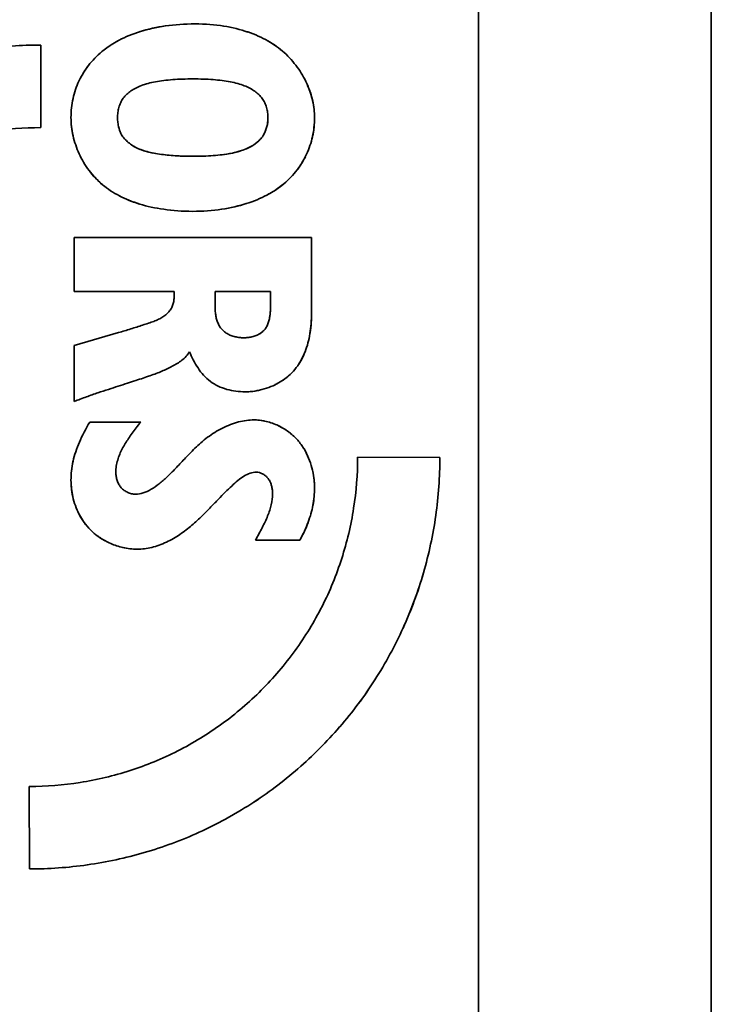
# Model space of a CAD drawing. Header units: millimetres. Extents: x 120 to 348, y 80 to 264.
# Tile 8 of 13: x 340 to 348, y 109 to 120. Entities that reach past the tile are written whole.
import ezdxf

# ---------------------------------------------------------------- set-up
doc = ezdxf.new("R2010")
doc.units = ezdxf.units.MM
doc.layers.add('Visible (ISO)', color=7, linetype='Continuous', lineweight=35)

msp = doc.modelspace()

# ---------------------------------------------------------------- linework, layer by layer
at = {"layer": 'Visible (ISO)'}
for p, q in [((347.739, 87.871), (347.739, 131.498)), ((345.072, 99.469), (345.072, 129.644)), ((340.062, 118.741), (340.06, 119.686)), ((341.491, 117.803), (341.491, 117.803)), ((343.16, 117.484), (340.442, 117.484)), ((340.442, 117.484), (340.442, 116.866)), ((343.16, 116.595), (343.16, 117.484)), ((340.442, 116.866), (341.588, 116.866)), ((342.057, 116.671), (342.057, 116.866)), ((342.057, 116.866), (342.69, 116.866)), ((342.69, 116.866), (342.69, 116.679)), ((340.951, 116.396), (340.442, 116.248)), ((340.442, 116.248), (340.442, 115.607)), ((341.206, 115.372), (340.621, 115.372)), ((344.631, 114.967), (343.689, 114.969)), ((341.491, 114.73), (341.491, 114.73)), ((342.519, 114.021), (343.028, 114.021)), ((343.269, 111.652), (343.269, 111.652)), ((339.929, 111.202), (339.931, 110.258))]:
    msp.add_line(p, q, dxfattribs=at)
for points, knots in [([(340.406, 118.855), (340.406, 118.931), (340.415, 119.004), (340.43, 119.073), (340.445, 119.143), (340.468, 119.21), (340.497, 119.273), (340.527, 119.336), (340.564, 119.396), (340.607, 119.453), (340.651, 119.509), (340.702, 119.562), (340.76, 119.611), (340.818, 119.659), (340.884, 119.703), (340.958, 119.742), (341.031, 119.78), (341.113, 119.814), (341.201, 119.841), (341.29, 119.868), (341.386, 119.89), (341.49, 119.905), (341.594, 119.92), (341.706, 119.928), (341.827, 119.928)], [0, 0, 0, 0, 0.125, 0.125, 0.125, 0.25, 0.25, 0.25, 0.375, 0.375, 0.375, 0.5, 0.5, 0.5, 0.625, 0.625, 0.625, 0.75, 0.75, 0.75, 0.875, 0.875, 0.875, 1, 1, 1, 1]), ([(341.827, 119.928), (341.706, 119.928), (341.593, 119.92), (341.486, 119.904), (341.381, 119.889), (341.283, 119.867), (341.193, 119.839)], [0, 0, 0, 0, 0.125, 0.125, 0.125, 0.248006, 0.248006, 0.248006, 0.248006]), ([(341.827, 119.928), (341.945, 119.928), (342.055, 119.919), (342.155, 119.903), (342.255, 119.887), (342.346, 119.864), (342.43, 119.836), (342.514, 119.807), (342.59, 119.773), (342.66, 119.734), (342.729, 119.694), (342.792, 119.649), (342.848, 119.599), (342.904, 119.548), (342.954, 119.492), (342.998, 119.432), (343.041, 119.373), (343.077, 119.31), (343.106, 119.246), (343.136, 119.181), (343.158, 119.115), (343.173, 119.05), (343.188, 118.984), (343.195, 118.92), (343.195, 118.855)], [0, 0, 0, 0, 0.125, 0.125, 0.125, 0.25, 0.25, 0.25, 0.375, 0.375, 0.375, 0.5, 0.5, 0.5, 0.625, 0.625, 0.625, 0.75, 0.75, 0.75, 0.875, 0.875, 0.875, 1, 1, 1, 1]), ([(335.36, 114.977), (335.36, 115.2), (335.376, 115.421), (335.407, 115.642), (335.439, 115.862), (335.486, 116.082), (335.548, 116.297), (335.611, 116.513), (335.688, 116.723), (335.781, 116.928), (335.874, 117.132), (335.983, 117.331), (336.104, 117.521), (336.226, 117.71), (336.36, 117.89), (336.508, 118.061), (336.656, 118.231), (336.816, 118.392), (336.986, 118.539), (337.156, 118.687), (337.336, 118.821), (337.525, 118.943), (337.714, 119.065), (337.913, 119.173), (338.117, 119.266), (338.321, 119.359), (338.531, 119.436), (338.745, 119.498), (338.959, 119.56), (339.179, 119.607), (339.398, 119.639), (339.618, 119.67), (339.838, 119.686), (340.06, 119.686)], [0, 0, 0, 0, 0.090909, 0.090909, 0.090909, 0.181818, 0.181818, 0.181818, 0.272727, 0.272727, 0.272727, 0.363636, 0.363636, 0.363636, 0.454545, 0.454545, 0.454545, 0.545455, 0.545455, 0.545455, 0.636364, 0.636364, 0.636364, 0.727273, 0.727273, 0.727273, 0.818182, 0.818182, 0.818182, 0.909091, 0.909091, 0.909091, 1, 1, 1, 1]), ([(340.95, 119.738), (340.947, 119.736), (340.945, 119.735), (340.943, 119.734), (340.872, 119.696), (340.81, 119.653), (340.755, 119.606)], [0.3711574, 0.3711574, 0.3711574, 0.3711574, 0.375, 0.375, 0.375, 0.4952712, 0.4952712, 0.4952712, 0.4952712]), ([(342.845, 119.602), (342.791, 119.649), (342.732, 119.692), (342.665, 119.73), (342.664, 119.731), (342.662, 119.732), (342.661, 119.733)], [0.5064153, 0.5064153, 0.5064153, 0.5064153, 0.625, 0.625, 0.625, 0.6278434, 0.6278434, 0.6278434, 0.6278434]), ([(340.606, 119.451), (340.604, 119.448), (340.602, 119.446), (340.6, 119.443), (340.568, 119.4), (340.539, 119.355), (340.515, 119.308)], [0.618982, 0.618982, 0.618982, 0.618982, 0.625, 0.625, 0.625, 0.7210563, 0.7210563, 0.7210563, 0.7210563]), ([(341.803, 119.298), (341.762, 119.298), (341.722, 119.297), (341.684, 119.296), (341.645, 119.295), (341.608, 119.293), (341.572, 119.29), (341.537, 119.288), (341.502, 119.284), (341.469, 119.28), (341.436, 119.276), (341.405, 119.272), (341.375, 119.266), (341.345, 119.261), (341.316, 119.255), (341.289, 119.247), (341.262, 119.24), (341.237, 119.232), (341.213, 119.223), (341.19, 119.214), (341.168, 119.204), (341.148, 119.194), (341.128, 119.183), (341.109, 119.172), (341.092, 119.16), (341.074, 119.148), (341.059, 119.135), (341.044, 119.122), (341.03, 119.108), (341.017, 119.094), (341.005, 119.078), (340.994, 119.062), (340.984, 119.045), (340.976, 119.027), (340.967, 119.01), (340.96, 118.991), (340.955, 118.972), (340.95, 118.953), (340.946, 118.933), (340.943, 118.914), (340.941, 118.895), (340.939, 118.875), (340.939, 118.855)], [0, 0, 0, 0, 0.071429, 0.071429, 0.071429, 0.142857, 0.142857, 0.142857, 0.214286, 0.214286, 0.214286, 0.285714, 0.285714, 0.285714, 0.357143, 0.357143, 0.357143, 0.428571, 0.428571, 0.428571, 0.5, 0.5, 0.5, 0.571429, 0.571429, 0.571429, 0.642857, 0.642857, 0.642857, 0.714286, 0.714286, 0.714286, 0.785714, 0.785714, 0.785714, 0.857143, 0.857143, 0.857143, 0.928571, 0.928571, 0.928571, 1, 1, 1, 1]), ([(342.662, 118.855), (342.662, 118.875), (342.661, 118.894), (342.658, 118.913), (342.656, 118.933), (342.652, 118.952), (342.646, 118.971), (342.641, 118.99), (342.634, 119.008), (342.626, 119.026), (342.617, 119.043), (342.607, 119.06), (342.596, 119.076), (342.585, 119.091), (342.572, 119.106), (342.558, 119.119), (342.543, 119.133), (342.528, 119.145), (342.511, 119.157), (342.493, 119.169), (342.475, 119.181), (342.455, 119.191), (342.435, 119.202), (342.413, 119.211), (342.39, 119.221), (342.367, 119.23), (342.342, 119.238), (342.315, 119.245), (342.288, 119.253), (342.26, 119.259), (342.23, 119.265), (342.2, 119.271), (342.168, 119.275), (342.136, 119.279), (342.103, 119.284), (342.069, 119.287), (342.033, 119.29), (341.998, 119.293), (341.961, 119.295), (341.922, 119.296), (341.884, 119.297), (341.844, 119.298), (341.803, 119.298)], [0, 0, 0, 0, 0.071429, 0.071429, 0.071429, 0.142857, 0.142857, 0.142857, 0.214286, 0.214286, 0.214286, 0.285714, 0.285714, 0.285714, 0.357143, 0.357143, 0.357143, 0.428571, 0.428571, 0.428571, 0.5, 0.5, 0.5, 0.571429, 0.571429, 0.571429, 0.642857, 0.642857, 0.642857, 0.714286, 0.714286, 0.714286, 0.785714, 0.785714, 0.785714, 0.857143, 0.857143, 0.857143, 0.928571, 0.928571, 0.928571, 1, 1, 1, 1]), ([(343.195, 118.855), (343.195, 118.918), (343.189, 118.98), (343.174, 119.045), (343.16, 119.108), (343.138, 119.174), (343.11, 119.237)], [0, 0, 0, 0, 0.125, 0.125, 0.125, 0.2469059, 0.2469059, 0.2469059, 0.2469059]), ([(341.799, 117.783), (341.681, 117.783), (341.571, 117.791), (341.47, 117.806), (341.37, 117.82), (341.278, 117.84), (341.194, 117.866), (341.11, 117.892), (341.032, 117.923), (340.961, 117.96), (340.89, 117.997), (340.826, 118.039), (340.767, 118.088), (340.709, 118.137), (340.658, 118.192), (340.613, 118.252), (340.568, 118.311), (340.531, 118.375), (340.5, 118.442), (340.47, 118.508), (340.446, 118.577), (340.43, 118.646), (340.415, 118.715), (340.406, 118.785), (340.406, 118.855)], [0, 0, 0, 0, 0.125, 0.125, 0.125, 0.25, 0.25, 0.25, 0.375, 0.375, 0.375, 0.5, 0.5, 0.5, 0.625, 0.625, 0.625, 0.75, 0.75, 0.75, 0.875, 0.875, 0.875, 1, 1, 1, 1]), ([(340.939, 118.855), (340.939, 118.836), (340.94, 118.817), (340.943, 118.798), (340.945, 118.778), (340.948, 118.76), (340.953, 118.741), (340.958, 118.722), (340.964, 118.704), (340.972, 118.686), (340.98, 118.668), (340.99, 118.652), (341.001, 118.636), (341.012, 118.62), (341.025, 118.606), (341.04, 118.592), (341.054, 118.578), (341.07, 118.565), (341.087, 118.552), (341.104, 118.54), (341.122, 118.528), (341.142, 118.518), (341.162, 118.507), (341.183, 118.498), (341.206, 118.489), (341.228, 118.48), (341.252, 118.473), (341.278, 118.466), (341.303, 118.459), (341.329, 118.453), (341.357, 118.448), (341.384, 118.443), (341.413, 118.438), (341.442, 118.434), (341.471, 118.431), (341.5, 118.427), (341.53, 118.424), (341.561, 118.422), (341.591, 118.419), (341.622, 118.418), (341.652, 118.416), (341.683, 118.415), (341.713, 118.414), (341.743, 118.413), (341.773, 118.413), (341.803, 118.413)], [0, 0, 0, 0, 0.066667, 0.066667, 0.066667, 0.133333, 0.133333, 0.133333, 0.2, 0.2, 0.2, 0.266667, 0.266667, 0.266667, 0.333333, 0.333333, 0.333333, 0.4, 0.4, 0.4, 0.466667, 0.466667, 0.466667, 0.533333, 0.533333, 0.533333, 0.6, 0.6, 0.6, 0.666667, 0.666667, 0.666667, 0.733333, 0.733333, 0.733333, 0.8, 0.8, 0.8, 0.866667, 0.866667, 0.866667, 0.933333, 0.933333, 0.933333, 1, 1, 1, 1]), ([(343.195, 118.855), (343.195, 118.78), (343.187, 118.707), (343.172, 118.637), (343.156, 118.568), (343.134, 118.501), (343.104, 118.437), (343.075, 118.374), (343.038, 118.313), (342.995, 118.257), (342.951, 118.2), (342.901, 118.147), (342.844, 118.099), (342.787, 118.051), (342.722, 118.007), (342.65, 117.969), (342.578, 117.931), (342.499, 117.898), (342.412, 117.871), (342.326, 117.843), (342.232, 117.822), (342.13, 117.807), (342.028, 117.792), (341.917, 117.783), (341.799, 117.783)], [0, 0, 0, 0, 0.125, 0.125, 0.125, 0.25, 0.25, 0.25, 0.375, 0.375, 0.375, 0.5, 0.5, 0.5, 0.625, 0.625, 0.625, 0.75, 0.75, 0.75, 0.875, 0.875, 0.875, 1, 1, 1, 1]), ([(341.803, 118.413), (341.844, 118.413), (341.885, 118.414), (341.923, 118.415), (341.962, 118.416), (341.999, 118.418), (342.035, 118.421), (342.071, 118.424), (342.105, 118.427), (342.138, 118.431), (342.171, 118.435), (342.203, 118.44), (342.233, 118.445), (342.263, 118.451), (342.292, 118.458), (342.318, 118.465), (342.345, 118.473), (342.37, 118.481), (342.394, 118.491), (342.417, 118.5), (342.438, 118.51), (342.458, 118.52), (342.478, 118.531), (342.497, 118.542), (342.514, 118.554), (342.531, 118.566), (342.547, 118.579), (342.56, 118.593), (342.574, 118.607), (342.587, 118.621), (342.598, 118.637), (342.609, 118.653), (342.618, 118.669), (342.626, 118.687), (342.634, 118.704), (342.641, 118.723), (342.646, 118.741), (342.652, 118.76), (342.656, 118.779), (342.658, 118.798), (342.661, 118.817), (342.662, 118.836), (342.662, 118.855)], [0, 0, 0, 0, 0.071429, 0.071429, 0.071429, 0.142857, 0.142857, 0.142857, 0.214286, 0.214286, 0.214286, 0.285714, 0.285714, 0.285714, 0.357143, 0.357143, 0.357143, 0.428571, 0.428571, 0.428571, 0.5, 0.5, 0.5, 0.571429, 0.571429, 0.571429, 0.642857, 0.642857, 0.642857, 0.714286, 0.714286, 0.714286, 0.785714, 0.785714, 0.785714, 0.857143, 0.857143, 0.857143, 0.928571, 0.928571, 0.928571, 1, 1, 1, 1]), ([(342.662, 118.855), (342.662, 118.819), (342.658, 118.785), (342.65, 118.753), (342.642, 118.722), (342.63, 118.692), (342.615, 118.665)], [0, 0, 0, 0, 0.1111111, 0.1111111, 0.1111111, 0.220399, 0.220399, 0.220399, 0.220399]), ([(343.165, 118.607), (343.167, 118.619), (343.17, 118.63), (343.173, 118.642), (343.187, 118.71), (343.195, 118.782), (343.195, 118.855)], [0.8537388, 0.8537388, 0.8537388, 0.8537388, 0.875, 0.875, 0.875, 1, 1, 1, 1]), ([(340.062, 118.741), (339.867, 118.741), (339.673, 118.726), (339.48, 118.696), (339.288, 118.666), (339.096, 118.62), (338.908, 118.56), (338.721, 118.5), (338.538, 118.425), (338.362, 118.335), (338.186, 118.246), (338.017, 118.142), (337.857, 118.025), (337.697, 117.909), (337.546, 117.78), (337.405, 117.64), (337.265, 117.499), (337.136, 117.348), (337.02, 117.188), (336.903, 117.027), (336.799, 116.858), (336.71, 116.681), (336.62, 116.505), (336.545, 116.321), (336.485, 116.133), (336.424, 115.945), (336.379, 115.753), (336.349, 115.559), (336.318, 115.366), (336.303, 115.171), (336.303, 114.975)], [0, 0, 0, 0, 0.1, 0.1, 0.1, 0.2, 0.2, 0.2, 0.3, 0.3, 0.3, 0.4, 0.4, 0.4, 0.5, 0.5, 0.5, 0.6, 0.6, 0.6, 0.7, 0.7, 0.7, 0.8, 0.8, 0.8, 0.9, 0.9, 0.9, 1, 1, 1, 1]), ([(341.345, 118.45), (341.303, 118.459), (341.263, 118.469), (341.226, 118.482), (341.189, 118.495), (341.155, 118.51), (341.124, 118.528), (341.123, 118.529), (341.122, 118.529), (341.121, 118.53)], [0.3361694, 0.3361694, 0.3361694, 0.3361694, 0.4444444, 0.4444444, 0.4444444, 0.5555556, 0.5555556, 0.5555556, 0.5594106, 0.5594106, 0.5594106, 0.5594106]), ([(342.557, 118.59), (342.534, 118.568), (342.507, 118.548), (342.477, 118.53), (342.458, 118.52), (342.438, 118.509), (342.417, 118.5)], [0.3336301, 0.3336301, 0.3336301, 0.3336301, 0.4444444, 0.4444444, 0.4444444, 0.5118759, 0.5118759, 0.5118759, 0.5118759]), ([(341.803, 118.413), (341.745, 118.413), (341.689, 118.414), (341.637, 118.417), (341.586, 118.419), (341.539, 118.423), (341.493, 118.428)], [0, 0, 0, 0, 0.1111111, 0.1111111, 0.1111111, 0.2166531, 0.2166531, 0.2166531, 0.2166531]), ([(342.358, 118.478), (342.326, 118.467), (342.291, 118.457), (342.254, 118.45), (342.213, 118.441), (342.17, 118.435), (342.124, 118.429)], [0.5710909, 0.5710909, 0.5710909, 0.5710909, 0.6666667, 0.6666667, 0.6666667, 0.7727564, 0.7727564, 0.7727564, 0.7727564]), ([(342.994, 118.256), (342.997, 118.26), (343, 118.263), (343.003, 118.267), (343.036, 118.311), (343.065, 118.358), (343.09, 118.407)], [0.6169475, 0.6169475, 0.6169475, 0.6169475, 0.625, 0.625, 0.625, 0.7245017, 0.7245017, 0.7245017, 0.7245017]), ([(340.618, 118.245), (340.658, 118.192), (340.704, 118.143), (340.755, 118.099), (340.769, 118.087), (340.782, 118.076), (340.797, 118.064)], [0.3842001, 0.3842001, 0.3842001, 0.3842001, 0.5, 0.5, 0.5, 0.5304711, 0.5304711, 0.5304711, 0.5304711]), ([(342.656, 117.972), (342.66, 117.974), (342.663, 117.976), (342.666, 117.978), (342.731, 118.013), (342.788, 118.052), (342.84, 118.095)], [0.3690982, 0.3690982, 0.3690982, 0.3690982, 0.375, 0.375, 0.375, 0.4874823, 0.4874823, 0.4874823, 0.4874823]), ([(340.966, 117.958), (341.03, 117.925), (341.101, 117.895), (341.18, 117.87), (341.182, 117.87), (341.183, 117.869), (341.185, 117.869)], [0.6384754, 0.6384754, 0.6384754, 0.6384754, 0.75, 0.75, 0.75, 0.7525788, 0.7525788, 0.7525788, 0.7525788]), ([(341.799, 117.783), (341.917, 117.783), (342.028, 117.792), (342.133, 117.807), (342.236, 117.823), (342.333, 117.845), (342.421, 117.874)], [0, 0, 0, 0, 0.125, 0.125, 0.125, 0.2479255, 0.2479255, 0.2479255, 0.2479255]), ([(340.951, 116.396), (340.974, 116.402), (340.997, 116.409), (341.02, 116.416), (341.043, 116.423), (341.067, 116.43), (341.09, 116.437), (341.113, 116.445), (341.137, 116.452), (341.16, 116.459), (341.183, 116.467), (341.205, 116.474), (341.227, 116.481), (341.25, 116.488), (341.271, 116.496), (341.292, 116.503), (341.313, 116.51), (341.334, 116.517), (341.354, 116.524), (341.373, 116.532), (341.392, 116.539), (341.41, 116.548), (341.427, 116.556), (341.444, 116.565), (341.459, 116.575), (341.474, 116.585), (341.488, 116.596), (341.501, 116.607), (341.513, 116.619), (341.525, 116.631), (341.535, 116.644), (341.545, 116.656), (341.554, 116.67), (341.561, 116.684), (341.568, 116.698), (341.573, 116.712), (341.577, 116.727), (341.581, 116.742), (341.584, 116.758), (341.585, 116.773), (341.587, 116.789), (341.588, 116.804), (341.588, 116.82), (341.588, 116.835), (341.588, 116.851), (341.588, 116.866)], [0, 0, 0, 0, 0.066667, 0.066667, 0.066667, 0.133333, 0.133333, 0.133333, 0.2, 0.2, 0.2, 0.266667, 0.266667, 0.266667, 0.333333, 0.333333, 0.333333, 0.4, 0.4, 0.4, 0.466667, 0.466667, 0.466667, 0.533333, 0.533333, 0.533333, 0.6, 0.6, 0.6, 0.666667, 0.666667, 0.666667, 0.733333, 0.733333, 0.733333, 0.8, 0.8, 0.8, 0.866667, 0.866667, 0.866667, 0.933333, 0.933333, 0.933333, 1, 1, 1, 1]), ([(342.057, 116.671), (342.057, 116.655), (342.058, 116.639), (342.06, 116.623), (342.062, 116.606), (342.064, 116.589), (342.068, 116.573), (342.071, 116.557), (342.076, 116.54), (342.081, 116.525), (342.087, 116.509), (342.093, 116.495), (342.1, 116.481), (342.108, 116.467), (342.116, 116.454), (342.125, 116.443), (342.135, 116.431), (342.145, 116.42), (342.157, 116.41), (342.168, 116.4), (342.181, 116.392), (342.194, 116.384), (342.208, 116.376), (342.222, 116.369), (342.237, 116.363), (342.253, 116.357), (342.269, 116.352), (342.286, 116.348), (342.302, 116.344), (342.319, 116.341), (342.335, 116.339), (342.352, 116.337), (342.368, 116.336), (342.384, 116.336)], [0, 0, 0, 0, 0.090909, 0.090909, 0.090909, 0.181818, 0.181818, 0.181818, 0.272727, 0.272727, 0.272727, 0.363636, 0.363636, 0.363636, 0.454545, 0.454545, 0.454545, 0.545455, 0.545455, 0.545455, 0.636364, 0.636364, 0.636364, 0.727273, 0.727273, 0.727273, 0.818182, 0.818182, 0.818182, 0.909091, 0.909091, 0.909091, 1, 1, 1, 1]), ([(342.384, 116.336), (342.399, 116.336), (342.415, 116.337), (342.431, 116.339), (342.447, 116.341), (342.463, 116.344), (342.479, 116.347), (342.495, 116.351), (342.511, 116.356), (342.526, 116.362), (342.541, 116.368), (342.555, 116.375), (342.568, 116.383), (342.582, 116.391), (342.594, 116.4), (342.605, 116.41), (342.616, 116.42), (342.626, 116.431), (342.635, 116.444), (342.643, 116.456), (342.651, 116.47), (342.657, 116.484), (342.663, 116.498), (342.669, 116.514), (342.673, 116.53), (342.677, 116.546), (342.681, 116.562), (342.683, 116.579), (342.686, 116.596), (342.688, 116.613), (342.689, 116.63), (342.69, 116.647), (342.69, 116.663), (342.69, 116.679)], [0, 0, 0, 0, 0.090909, 0.090909, 0.090909, 0.181818, 0.181818, 0.181818, 0.272727, 0.272727, 0.272727, 0.363636, 0.363636, 0.363636, 0.454545, 0.454545, 0.454545, 0.545455, 0.545455, 0.545455, 0.636364, 0.636364, 0.636364, 0.727273, 0.727273, 0.727273, 0.818182, 0.818182, 0.818182, 0.909091, 0.909091, 0.909091, 1, 1, 1, 1]), ([(342.69, 116.679), (342.69, 116.643), (342.688, 116.609), (342.683, 116.578), (342.683, 116.578), (342.683, 116.578), (342.683, 116.578)], [0, 0, 0, 0, 0.1666667, 0.1666667, 0.1666667, 0.1670127, 0.1670127, 0.1670127, 0.1670127]), ([(343.16, 116.595), (343.16, 116.551), (343.157, 116.509), (343.154, 116.47), (343.15, 116.43), (343.145, 116.392), (343.138, 116.356), (343.131, 116.32), (343.123, 116.285), (343.113, 116.251), (343.103, 116.217), (343.091, 116.185), (343.077, 116.153), (343.064, 116.121), (343.048, 116.09), (343.031, 116.06), (343.013, 116.03), (342.993, 116.001), (342.97, 115.974), (342.948, 115.947), (342.924, 115.923), (342.897, 115.9), (342.871, 115.877), (342.842, 115.856), (342.813, 115.838), (342.783, 115.819), (342.752, 115.803), (342.72, 115.788), (342.688, 115.774), (342.654, 115.761), (342.62, 115.751), (342.585, 115.741), (342.549, 115.733), (342.513, 115.727), (342.476, 115.721), (342.438, 115.718), (342.4, 115.718)], [0, 0, 0, 0, 0.083333, 0.083333, 0.083333, 0.166667, 0.166667, 0.166667, 0.25, 0.25, 0.25, 0.333333, 0.333333, 0.333333, 0.416667, 0.416667, 0.416667, 0.5, 0.5, 0.5, 0.583333, 0.583333, 0.583333, 0.666667, 0.666667, 0.666667, 0.75, 0.75, 0.75, 0.833333, 0.833333, 0.833333, 0.916667, 0.916667, 0.916667, 1, 1, 1, 1]), ([(342.629, 116.436), (342.625, 116.431), (342.621, 116.426), (342.617, 116.422), (342.6, 116.403), (342.579, 116.388), (342.556, 116.376), (342.555, 116.375), (342.554, 116.375), (342.553, 116.374)], [0.4601694, 0.4601694, 0.4601694, 0.4601694, 0.5, 0.5, 0.5, 0.6666667, 0.6666667, 0.6666667, 0.6727853, 0.6727853, 0.6727853, 0.6727853]), ([(341.763, 116.177), (341.752, 116.157), (341.739, 116.14), (341.725, 116.124), (341.71, 116.108), (341.694, 116.093), (341.676, 116.079), (341.659, 116.066), (341.641, 116.053), (341.623, 116.042), (341.604, 116.03), (341.585, 116.02), (341.566, 116.01), (341.547, 116), (341.528, 115.99), (341.508, 115.981), (341.489, 115.971), (341.468, 115.962), (341.448, 115.954), (341.427, 115.945), (341.405, 115.936), (341.382, 115.928), (341.36, 115.919), (341.336, 115.911), (341.311, 115.902), (341.286, 115.893), (341.26, 115.884), (341.233, 115.875), (341.206, 115.866), (341.177, 115.856), (341.147, 115.847), (341.116, 115.837), (341.085, 115.827), (341.052, 115.816), (341.019, 115.805), (340.984, 115.794), (340.948, 115.783), (340.912, 115.771), (340.875, 115.759), (340.835, 115.746), (340.796, 115.734), (340.756, 115.72), (340.713, 115.706), (340.671, 115.692), (340.628, 115.676), (340.582, 115.66), (340.537, 115.643), (340.49, 115.626), (340.442, 115.607)], [0, 0, 0, 0, 0.0625, 0.0625, 0.0625, 0.125, 0.125, 0.125, 0.1875, 0.1875, 0.1875, 0.25, 0.25, 0.25, 0.3125, 0.3125, 0.3125, 0.375, 0.375, 0.375, 0.4375, 0.4375, 0.4375, 0.5, 0.5, 0.5, 0.5625, 0.5625, 0.5625, 0.625, 0.625, 0.625, 0.6875, 0.6875, 0.6875, 0.75, 0.75, 0.75, 0.8125, 0.8125, 0.8125, 0.875, 0.875, 0.875, 0.9375, 0.9375, 0.9375, 1, 1, 1, 1]), ([(342.4, 115.718), (342.364, 115.718), (342.329, 115.72), (342.294, 115.725), (342.26, 115.73), (342.225, 115.736), (342.191, 115.746), (342.157, 115.756), (342.124, 115.768), (342.092, 115.783), (342.06, 115.798), (342.03, 115.816), (342.002, 115.837), (341.974, 115.858), (341.948, 115.882), (341.925, 115.908), (341.901, 115.934), (341.88, 115.962), (341.861, 115.991), (341.841, 116.02), (341.824, 116.051), (341.807, 116.082), (341.791, 116.112), (341.777, 116.144), (341.763, 116.177)], [0, 0, 0, 0, 0.125, 0.125, 0.125, 0.25, 0.25, 0.25, 0.375, 0.375, 0.375, 0.5, 0.5, 0.5, 0.625, 0.625, 0.625, 0.75, 0.75, 0.75, 0.875, 0.875, 0.875, 1, 1, 1, 1]), ([(343.003, 116.017), (343.003, 116.017), (343.003, 116.017), (343.003, 116.018), (343.036, 116.064), (343.063, 116.115), (343.086, 116.173)], [0.5704192, 0.5704192, 0.5704192, 0.5704192, 0.5714286, 0.5714286, 0.5714286, 0.712935, 0.712935, 0.712935, 0.712935]), ([(340.406, 114.706), (340.406, 114.778), (340.414, 114.851), (340.43, 114.923), (340.446, 114.996), (340.47, 115.068), (340.502, 115.142), (340.534, 115.217), (340.574, 115.293), (340.621, 115.372)], [0, 0, 0, 0, 0.333333, 0.333333, 0.333333, 0.666667, 0.666667, 0.666667, 1, 1, 1, 1]), ([(341.206, 115.372), (341.188, 115.35), (341.17, 115.328), (341.153, 115.306), (341.137, 115.285), (341.121, 115.265), (341.107, 115.245), (341.092, 115.225), (341.078, 115.205), (341.065, 115.185), (341.052, 115.165), (341.039, 115.146), (341.027, 115.126), (341.015, 115.106), (341.004, 115.086), (340.993, 115.066), (340.983, 115.045), (340.973, 115.024), (340.964, 115.003), (340.955, 114.981), (340.947, 114.959), (340.941, 114.936), (340.934, 114.914), (340.929, 114.891), (340.925, 114.868), (340.921, 114.845), (340.92, 114.821), (340.92, 114.798)], [0, 0, 0, 0, 0.111111, 0.111111, 0.111111, 0.222222, 0.222222, 0.222222, 0.333333, 0.333333, 0.333333, 0.444444, 0.444444, 0.444444, 0.555556, 0.555556, 0.555556, 0.666667, 0.666667, 0.666667, 0.777778, 0.777778, 0.777778, 0.888889, 0.888889, 0.888889, 1, 1, 1, 1]), ([(341.146, 114.547), (341.175, 114.547), (341.204, 114.551), (341.234, 114.561), (341.264, 114.57), (341.295, 114.585), (341.325, 114.602), (341.356, 114.62), (341.386, 114.641), (341.416, 114.666), (341.446, 114.69), (341.477, 114.716), (341.508, 114.745), (341.539, 114.775), (341.57, 114.806), (341.603, 114.84), (341.635, 114.874), (341.669, 114.91), (341.705, 114.949), (341.742, 114.988), (341.781, 115.029), (341.825, 115.072), (341.869, 115.114), (341.918, 115.157), (341.971, 115.197), (342.024, 115.237), (342.08, 115.273), (342.14, 115.303), (342.2, 115.333), (342.264, 115.357), (342.325, 115.373), (342.386, 115.389), (342.445, 115.396), (342.503, 115.396)], [0, 0, 0, 0, 0.090909, 0.090909, 0.090909, 0.181818, 0.181818, 0.181818, 0.272727, 0.272727, 0.272727, 0.363636, 0.363636, 0.363636, 0.454545, 0.454545, 0.454545, 0.545455, 0.545455, 0.545455, 0.636364, 0.636364, 0.636364, 0.727273, 0.727273, 0.727273, 0.818182, 0.818182, 0.818182, 0.909091, 0.909091, 0.909091, 1, 1, 1, 1]), ([(342.503, 115.396), (342.559, 115.396), (342.611, 115.388), (342.66, 115.375), (342.709, 115.362), (342.754, 115.344), (342.796, 115.323), (342.837, 115.302), (342.875, 115.278), (342.909, 115.251), (342.944, 115.224), (342.975, 115.195), (343.003, 115.164), (343.03, 115.132), (343.054, 115.099), (343.075, 115.065), (343.096, 115.031), (343.113, 114.996), (343.128, 114.96), (343.143, 114.923), (343.156, 114.886), (343.166, 114.848), (343.176, 114.81), (343.183, 114.772), (343.188, 114.733), (343.193, 114.694), (343.195, 114.655), (343.195, 114.615)], [0, 0, 0, 0, 0.111111, 0.111111, 0.111111, 0.222222, 0.222222, 0.222222, 0.333333, 0.333333, 0.333333, 0.444444, 0.444444, 0.444444, 0.555556, 0.555556, 0.555556, 0.666667, 0.666667, 0.666667, 0.777778, 0.777778, 0.777778, 0.888889, 0.888889, 0.888889, 1, 1, 1, 1]), ([(342.821, 115.309), (342.811, 115.315), (342.8, 115.321), (342.79, 115.326), (342.786, 115.328), (342.782, 115.33), (342.778, 115.332)], [0.68234826, 0.68234826, 0.68234826, 0.68234826, 0.71428571, 0.71428571, 0.71428571, 0.72606332, 0.72606332, 0.72606332, 0.72606332]), ([(342.954, 115.213), (342.944, 115.222), (342.934, 115.231), (342.923, 115.24), (342.912, 115.249), (342.901, 115.257), (342.89, 115.266)], [0.53423206, 0.53423206, 0.53423206, 0.53423206, 0.57142857, 0.57142857, 0.57142857, 0.60941042, 0.60941042, 0.60941042, 0.60941042]), ([(339.929, 111.202), (340.125, 111.202), (340.318, 111.218), (340.511, 111.248), (340.704, 111.278), (340.896, 111.324), (341.083, 111.384), (341.27, 111.444), (341.453, 111.519), (341.629, 111.609), (341.805, 111.698), (341.974, 111.802), (342.135, 111.918), (342.295, 112.035), (342.446, 112.164), (342.586, 112.304), (342.726, 112.445), (342.855, 112.596), (342.972, 112.756), (343.088, 112.917), (343.192, 113.086), (343.282, 113.263), (343.371, 113.439), (343.447, 113.623), (343.507, 113.811), (343.567, 113.999), (343.613, 114.191), (343.643, 114.385), (343.673, 114.578), (343.689, 114.773), (343.689, 114.969)], [0, 0, 0, 0, 0.1, 0.1, 0.1, 0.2, 0.2, 0.2, 0.3, 0.3, 0.3, 0.4, 0.4, 0.4, 0.5, 0.5, 0.5, 0.6, 0.6, 0.6, 0.7, 0.7, 0.7, 0.8, 0.8, 0.8, 0.9, 0.9, 0.9, 1, 1, 1, 1]), ([(344.631, 114.967), (344.631, 114.744), (344.615, 114.523), (344.584, 114.302), (344.552, 114.082), (344.505, 113.862), (344.443, 113.647), (344.381, 113.431), (344.303, 113.221), (344.21, 113.016), (344.117, 112.812), (344.009, 112.613), (343.887, 112.423), (343.766, 112.234), (343.631, 112.054), (343.483, 111.883), (343.336, 111.713), (343.175, 111.552), (343.005, 111.405), (342.835, 111.257), (342.655, 111.123), (342.466, 111.001), (342.277, 110.879), (342.079, 110.771), (341.875, 110.678), (341.671, 110.585), (341.461, 110.508), (341.246, 110.446), (341.032, 110.384), (340.813, 110.337), (340.593, 110.305), (340.374, 110.274), (340.153, 110.258), (339.931, 110.258)], [0, 0, 0, 0, 0.090909, 0.090909, 0.090909, 0.181818, 0.181818, 0.181818, 0.272727, 0.272727, 0.272727, 0.363636, 0.363636, 0.363636, 0.454545, 0.454545, 0.454545, 0.545455, 0.545455, 0.545455, 0.636364, 0.636364, 0.636364, 0.727273, 0.727273, 0.727273, 0.818182, 0.818182, 0.818182, 0.909091, 0.909091, 0.909091, 1, 1, 1, 1]), ([(340.432, 114.934), (340.431, 114.929), (340.43, 114.924), (340.429, 114.919), (340.413, 114.847), (340.406, 114.776), (340.406, 114.706)], [0.6437262, 0.6437262, 0.6437262, 0.6437262, 0.6666667, 0.6666667, 0.6666667, 1, 1, 1, 1]), ([(340.406, 114.706), (340.406, 114.643), (340.413, 114.581), (340.427, 114.521), (340.427, 114.521), (340.427, 114.521), (340.427, 114.52)], [0, 0, 0, 0, 0.1428571, 0.1428571, 0.1428571, 0.1435282, 0.1435282, 0.1435282, 0.1435282]), ([(341.166, 113.917), (341.107, 113.917), (341.053, 113.924), (341.002, 113.936), (340.951, 113.947), (340.904, 113.963), (340.861, 113.981), (340.818, 114), (340.78, 114.021), (340.745, 114.043), (340.71, 114.066), (340.678, 114.091), (340.649, 114.118), (340.621, 114.144), (340.595, 114.172), (340.573, 114.202), (340.55, 114.231), (340.53, 114.261), (340.513, 114.293), (340.495, 114.324), (340.48, 114.357), (340.466, 114.39), (340.453, 114.424), (340.442, 114.458), (340.433, 114.493), (340.424, 114.528), (340.418, 114.563), (340.413, 114.599), (340.409, 114.635), (340.406, 114.67), (340.406, 114.706)], [0, 0, 0, 0, 0.1, 0.1, 0.1, 0.2, 0.2, 0.2, 0.3, 0.3, 0.3, 0.4, 0.4, 0.4, 0.5, 0.5, 0.5, 0.6, 0.6, 0.6, 0.7, 0.7, 0.7, 0.8, 0.8, 0.8, 0.9, 0.9, 0.9, 1, 1, 1, 1]), ([(340.92, 114.798), (340.92, 114.781), (340.921, 114.764), (340.924, 114.748), (340.926, 114.732), (340.93, 114.717), (340.935, 114.702), (340.94, 114.687), (340.946, 114.672), (340.954, 114.658), (340.962, 114.645), (340.97, 114.632), (340.981, 114.621), (340.991, 114.609), (341.003, 114.599), (341.015, 114.59), (341.028, 114.581), (341.042, 114.573), (341.056, 114.567), (341.07, 114.56), (341.085, 114.555), (341.1, 114.552), (341.115, 114.549), (341.131, 114.547), (341.146, 114.547)], [0, 0, 0, 0, 0.125, 0.125, 0.125, 0.25, 0.25, 0.25, 0.375, 0.375, 0.375, 0.5, 0.5, 0.5, 0.625, 0.625, 0.625, 0.75, 0.75, 0.75, 0.875, 0.875, 0.875, 1, 1, 1, 1]), ([(342.527, 114.798), (342.505, 114.798), (342.482, 114.795), (342.458, 114.787), (342.435, 114.779), (342.41, 114.768), (342.387, 114.753), (342.363, 114.739), (342.34, 114.722), (342.317, 114.702), (342.294, 114.683), (342.27, 114.662), (342.247, 114.64), (342.223, 114.617), (342.198, 114.594), (342.173, 114.569), (342.148, 114.544), (342.122, 114.517), (342.095, 114.489), (342.067, 114.461), (342.039, 114.432), (342.009, 114.4), (341.978, 114.368), (341.945, 114.335), (341.909, 114.299), (341.873, 114.264), (341.834, 114.227), (341.791, 114.191), (341.748, 114.155), (341.703, 114.119), (341.654, 114.086), (341.605, 114.053), (341.554, 114.023), (341.499, 113.998), (341.445, 113.972), (341.387, 113.952), (341.331, 113.938), (341.275, 113.924), (341.221, 113.917), (341.166, 113.917)], [0, 0, 0, 0, 0.076923, 0.076923, 0.076923, 0.153846, 0.153846, 0.153846, 0.230769, 0.230769, 0.230769, 0.307692, 0.307692, 0.307692, 0.384615, 0.384615, 0.384615, 0.461538, 0.461538, 0.461538, 0.538462, 0.538462, 0.538462, 0.615385, 0.615385, 0.615385, 0.692308, 0.692308, 0.692308, 0.769231, 0.769231, 0.769231, 0.846154, 0.846154, 0.846154, 0.923077, 0.923077, 0.923077, 1, 1, 1, 1]), ([(342.714, 114.547), (342.714, 114.563), (342.713, 114.578), (342.712, 114.592), (342.71, 114.607), (342.708, 114.62), (342.705, 114.633), (342.702, 114.646), (342.699, 114.659), (342.694, 114.671), (342.69, 114.683), (342.684, 114.694), (342.678, 114.705), (342.672, 114.715), (342.665, 114.725), (342.657, 114.735), (342.649, 114.744), (342.639, 114.752), (342.63, 114.76), (342.62, 114.768), (342.61, 114.774), (342.598, 114.78), (342.587, 114.786), (342.576, 114.79), (342.564, 114.793), (342.552, 114.796), (342.539, 114.798), (342.527, 114.798)], [0, 0, 0, 0, 0.111111, 0.111111, 0.111111, 0.222222, 0.222222, 0.222222, 0.333333, 0.333333, 0.333333, 0.444444, 0.444444, 0.444444, 0.555556, 0.555556, 0.555556, 0.666667, 0.666667, 0.666667, 0.777778, 0.777778, 0.777778, 0.888889, 0.888889, 0.888889, 1, 1, 1, 1]), ([(343.195, 114.615), (343.195, 114.55), (343.189, 114.484), (343.177, 114.42), (343.165, 114.355), (343.147, 114.292), (343.122, 114.225), (343.098, 114.159), (343.066, 114.091), (343.028, 114.021)], [0, 0, 0, 0, 0.333333, 0.333333, 0.333333, 0.666667, 0.666667, 0.666667, 1, 1, 1, 1]), ([(343.176, 114.411), (343.177, 114.416), (343.177, 114.42), (343.178, 114.424), (343.19, 114.489), (343.195, 114.552), (343.195, 114.615)], [0.6434406, 0.6434406, 0.6434406, 0.6434406, 0.6666667, 0.6666667, 0.6666667, 1, 1, 1, 1]), ([(342.519, 114.021), (342.546, 114.07), (342.572, 114.117), (342.595, 114.162), (342.619, 114.208), (342.64, 114.253), (342.658, 114.297), (342.676, 114.341), (342.69, 114.384), (342.699, 114.426), (342.709, 114.468), (342.714, 114.508), (342.714, 114.547)], [0, 0, 0, 0, 0.25, 0.25, 0.25, 0.5, 0.5, 0.5, 0.75, 0.75, 0.75, 1, 1, 1, 1]), ([(340.483, 114.351), (340.484, 114.35), (340.484, 114.349), (340.484, 114.349), (340.509, 114.295), (340.539, 114.245), (340.573, 114.201), (340.573, 114.201), (340.573, 114.201), (340.574, 114.201)], [0.2837239, 0.2837239, 0.2837239, 0.2837239, 0.2857143, 0.2857143, 0.2857143, 0.4285714, 0.4285714, 0.4285714, 0.429246, 0.429246, 0.429246, 0.429246]), ([(340.995, 113.937), (340.996, 113.937), (340.997, 113.937), (340.998, 113.937), (341.053, 113.924), (341.109, 113.917), (341.166, 113.917)], [0.8547934, 0.8547934, 0.8547934, 0.8547934, 0.8571429, 0.8571429, 0.8571429, 1, 1, 1, 1]), ([(344.21, 113.015), (344.302, 113.219), (344.38, 113.43), (344.443, 113.645), (344.443, 113.646), (344.443, 113.646), (344.443, 113.647)], [0.72747249, 0.72747249, 0.72747249, 0.72747249, 0.81818182, 0.81818182, 0.81818182, 0.81851176, 0.81851176, 0.81851176, 0.81851176]), ([(343.484, 111.883), (343.631, 112.053), (343.766, 112.234), (343.887, 112.423), (343.887, 112.423), (343.887, 112.423), (343.887, 112.423)], [0.54559162, 0.54559162, 0.54559162, 0.54559162, 0.63636364, 0.63636364, 0.63636364, 0.63641536, 0.63641536, 0.63641536, 0.63641536]), ([(339.931, 110.258), (340.154, 110.258), (340.374, 110.274), (340.594, 110.305), (340.813, 110.337), (341.032, 110.384), (341.246, 110.446)], [0, 0, 0, 0, 0.0909091, 0.0909091, 0.0909091, 0.1816114, 0.1816114, 0.1816114, 0.1816114])]:
    msp.add_open_spline(points, degree=3, knots=knots, dxfattribs=at)
for points in [[(342.431, 119.835), (342.346, 119.864), (342.253, 119.887), (342.152, 119.903)], [(340.406, 118.855), (340.406, 118.788), (340.414, 118.721), (340.429, 118.655)], [(340.977, 118.676), (340.966, 118.699), (340.957, 118.724), (340.951, 118.75)], [(341.47, 117.806), (341.573, 117.791), (341.683, 117.783), (341.799, 117.783)], [(343.141, 116.372), (343.153, 116.441), (343.16, 116.515), (343.16, 116.595)], [(342.746, 115.801), (342.798, 115.826), (342.846, 115.857), (342.888, 115.892)], [(342.4, 115.718), (342.46, 115.718), (342.518, 115.725), (342.576, 115.739)], [(342.619, 115.385), (342.58, 115.393), (342.541, 115.396), (342.503, 115.396)], [(343.117, 114.985), (343.096, 115.032), (343.071, 115.075), (343.042, 115.115)], [(343.195, 114.615), (343.195, 114.682), (343.188, 114.745), (343.176, 114.805)], [(343.028, 114.021), (343.066, 114.089), (343.097, 114.157), (343.121, 114.222)], [(340.691, 114.082), (340.724, 114.056), (340.76, 114.033), (340.798, 114.012)], [(342.466, 111.001), (342.655, 111.122), (342.835, 111.257), (343.005, 111.405)]]:
    msp.add_open_spline(points, degree=3, dxfattribs=at)

doc.saveas('drawing.dxf')
